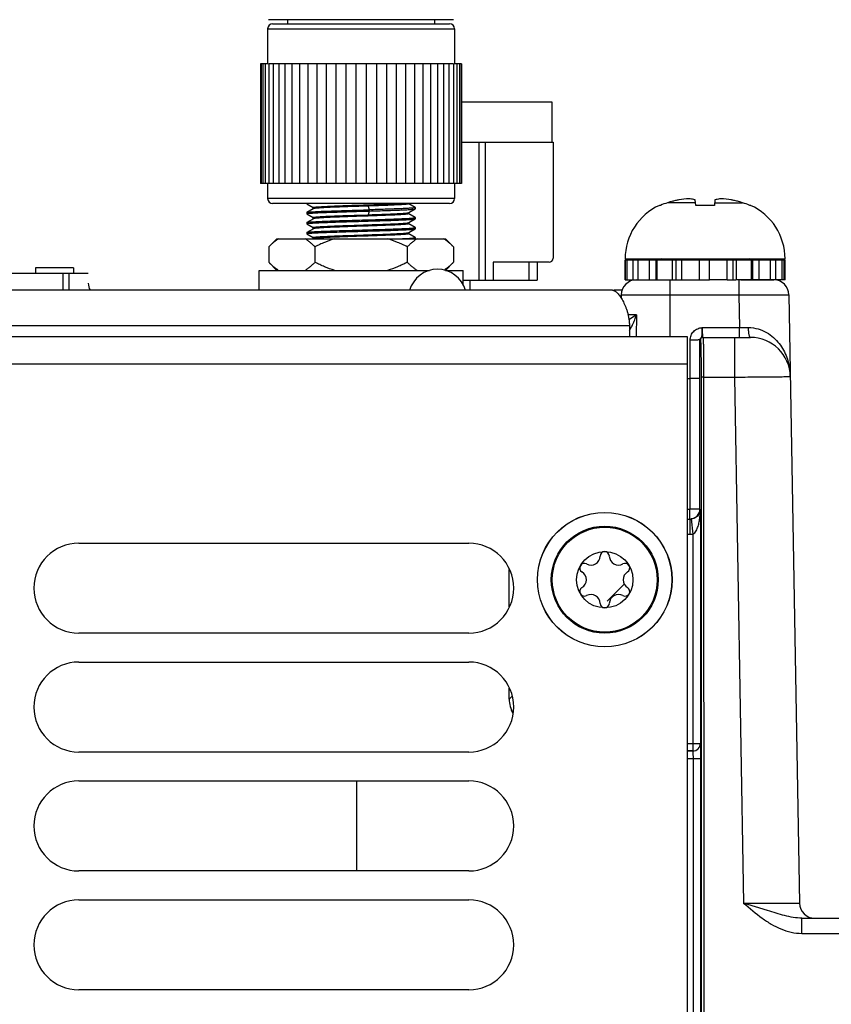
# Model space of a CAD drawing. Header units: inches. Extents: x 0 to 34, y 0 to 22.
# Tile 150 of 157: x 22.3 to 23.9, y 15.1 to 17. Entities that reach past the tile are written whole.
import ezdxf

# ---------------------------------------------------------------- set-up
doc = ezdxf.new("R2010")
doc.units = ezdxf.units.IN
doc.header["$LTSCALE"] = 1.87
doc.header["$MEASUREMENT"] = 0
doc.layers.get('0').update_dxf_attribs({"linetype": 'CONTINUOUS'})
for name, color, linetype in [('02___PRT_ALL_AXES', 7, 'CONTINUOUS'), ('03___PRT_ALL_CURVES', 7, 'CONTINUOUS'), ('BLUE_GOO', 7, 'CONTINUOUS'), ('COSMETIC', 7, 'CONTINUOUS')]:
    doc.layers.add(name, color=color, linetype=linetype)

msp = doc.modelspace()

# ---------------------------------------------------------------- linework, layer by layer
at = {"color": 7, "linetype": 'CONTINUOUS'}
for p, q in [((23.1271, 17.0471), (22.7629, 17.0471)), ((22.7609, 17.0294), (22.7609, 16.9605)), ((22.7609, 17.0294), (23.1291, 17.0294)), ((22.7708, 17.0393), (23.1192, 17.0393)), ((23.1291, 17.0294), (23.1291, 16.9605)), ((23.321, 16.8845), (23.1428, 16.8845)), ((23.321, 16.8058), (23.321, 16.8845)), ((23.1428, 16.8058), (23.323, 16.8058)), ((23.1773, 16.5342), (23.1773, 16.8058)), ((23.1891, 16.8058), (23.1891, 16.5342)), ((23.323, 16.8058), (23.323, 16.5775)), ((22.7609, 16.7243), (22.7609, 16.6948)), ((23.1291, 16.7243), (23.1291, 16.6948)), ((23.1291, 16.6948), (22.7609, 16.6948)), ((23.1192, 16.6849), (22.7708, 16.6849)), ((23.5343, 16.6815), (23.5325, 16.6815)), ((23.6034, 16.6867), (23.5483, 16.6867)), ((23.604, 16.6815), (23.6028, 16.6923)), ((23.6405, 16.6815), (23.604, 16.6815)), ((23.6416, 16.6923), (23.6405, 16.6815)), ((23.641, 16.6867), (23.6962, 16.6867)), ((23.712, 16.6815), (23.7101, 16.6815)), ((22.3037, 16.5583), (22.3037, 16.5483)), ((22.3787, 16.5583), (22.3037, 16.5583)), ((22.3787, 16.5583), (22.3787, 16.5483)), ((23.2048, 16.5696), (23.2048, 16.5342)), ((23.3151, 16.5696), (23.2048, 16.5696)), ((23.2757, 16.5342), (23.2757, 16.5696)), ((23.2915, 16.5696), (23.2915, 16.5342)), ((23.4647, 16.5762), (23.7797, 16.5762)), ((23.4647, 16.5742), (23.6307, 16.5742)), ((23.4657, 16.5349), (23.4657, 16.5742)), ((23.4691, 16.5349), (23.4691, 16.5742)), ((23.4809, 16.5349), (23.4809, 16.5742)), ((23.4907, 16.5349), (23.4907, 16.5742)), ((23.5131, 16.5349), (23.5131, 16.5742)), ((23.5258, 16.5349), (23.5258, 16.5742)), ((23.5281, 16.5349), (23.5281, 16.5742)), ((23.5582, 16.5349), (23.5582, 16.5742)), ((23.5651, 16.5349), (23.5651, 16.5742)), ((23.5767, 16.5349), (23.5767, 16.5742)), ((23.611, 16.5349), (23.611, 16.5742)), ((23.6112, 16.5349), (23.6112, 16.5742)), ((23.6307, 16.5349), (23.6307, 16.5742)), ((23.778, 16.5742), (23.7797, 16.5742)), ((21.8537, 16.5483), (22.4077, 16.5483)), ((22.3577, 16.5483), (22.3577, 16.5144)), ((22.3697, 16.5483), (22.3697, 16.5144)), ((23.146, 16.5342), (23.2915, 16.5342)), ((23.1596, 16.5144), (23.1596, 16.5342)), ((23.4647, 16.5349), (23.6111, 16.5349)), ((23.5528, 16.5349), (23.5528, 16.4225)), ((23.6112, 16.5349), (23.6307, 16.5349)), ((23.6654, 16.5349), (23.6826, 16.5349)), ((23.6889, 16.5349), (23.6889, 16.5054)), ((23.6924, 16.5349), (23.7573, 16.5349)), ((23.7797, 16.5349), (23.778, 16.5349)), ((23.4573, 16.5054), (23.4571, 16.4985)), ((23.4573, 16.5054), (23.6889, 16.5054)), ((23.6889, 16.5054), (23.69, 16.441)), ((23.7873, 16.5054), (23.8082, 15.3074)), ((23.4869, 16.4658), (23.4705, 16.4658)), ((23.4869, 16.4658), (23.4723, 16.4563)), ((23.4869, 16.4658), (23.4865, 16.4225)), ((23.4748, 16.4377), (23.4773, 16.4421)), ((23.5877, 16.4225), (20.7577, 16.4225)), ((23.5877, 12.9695), (23.5877, 16.4225)), ((23.6167, 16.441), (23.69, 16.441)), ((23.69, 16.4216), (23.69, 16.441)), ((23.69, 16.441), (23.7078, 16.4409)), ((23.5929, 16.3406), (23.5929, 16.4163)), ((23.6122, 16.3408), (23.6122, 16.4166)), ((23.6122, 16.4166), (23.6131, 16.4166)), ((23.6172, 16.4216), (23.7114, 16.4216)), ((23.6181, 16.4216), (23.6183, 16.4212)), ((23.6799, 16.4216), (23.6799, 16.3432)), ((23.5877, 16.3685), (20.7577, 16.3685)), ((23.5877, 16.3406), (23.5929, 16.3406)), ((23.6122, 16.3408), (23.5929, 16.3406)), ((23.5929, 16.0836), (23.5929, 16.3406)), ((23.6122, 16.0836), (23.6122, 16.3408)), ((23.6144, 16.3432), (23.6146, 13.5889)), ((23.6194, 16.3432), (23.6144, 16.3432)), ((23.6194, 16.3432), (23.6196, 13.5889)), ((23.6194, 16.3432), (23.6799, 16.3432)), ((23.6799, 16.3432), (23.6979, 15.3078)), ((23.5877, 16.0832), (23.5925, 16.0832)), ((23.5925, 16.0639), (23.5925, 16.0832)), ((23.6122, 16.0836), (23.5929, 16.0836)), ((23.6122, 16.0836), (23.613, 16.0828)), ((23.613, 16.0828), (23.613, 15.6222)), ((23.5877, 16.0639), (23.5925, 16.0639)), ((23.5877, 16.0639), (23.5925, 16.0639)), ((23.5925, 16.0639), (23.5925, 16.0339)), ((23.5925, 16.0639), (23.5925, 16.0639)), ((23.5947, 16.064), (23.598, 16.0342)), ((23.598, 16.0342), (23.598, 15.6072)), ((23.5877, 16.0339), (23.5925, 16.0339)), ((23.5877, 15.6222), (23.613, 15.6222)), ((23.613, 15.6222), (23.613, 15.6222)), ((23.5877, 15.6072), (23.598, 15.6072)), ((23.598, 15.6072), (23.5877, 15.6072)), ((23.5877, 15.5922), (23.6135, 15.5922)), ((23.598, 15.6072), (23.598, 15.6072)), ((23.5985, 15.5922), (23.5985, 13.068)), ((23.6135, 15.5922), (23.6135, 13.038)), ((23.6979, 15.3078), (23.8082, 15.3074)), ((23.7454, 15.2928), (23.6979, 15.3078)), ((23.8128, 15.248), (23.8128, 15.2779)), ((23.8128, 15.2779), (24.0533, 15.2779)), ((23.8128, 15.248), (24.0632, 15.248))]:
    msp.add_line(p, q, dxfattribs=at)
at = {"color": 6, "linetype": 'CONTINUOUS'}
for p, q in [((22.8381, 16.6849), (22.8381, 16.6847)), ((22.8381, 16.6847), (22.8385, 16.6849)), ((22.8383, 16.6845), (22.8381, 16.6846)), ((22.8383, 16.6845), (22.8509, 16.6772)), ((22.8509, 16.6749), (22.8383, 16.6676)), ((22.8509, 16.6748), (22.8509, 16.6773)), ((22.8511, 16.6771), (22.8509, 16.6773)), ((22.8511, 16.675), (22.8509, 16.6748)), ((22.8511, 16.675), (22.8509, 16.6749)), ((22.9589, 16.6802), (22.945, 16.6797)), ((22.9589, 16.6802), (22.9608, 16.6728)), ((23.0389, 16.6848), (23.0391, 16.6847)), ((23.0391, 16.6847), (23.0391, 16.6849)), ((23.0517, 16.6774), (23.0391, 16.6847)), ((23.0391, 16.6673), (23.0517, 16.6747)), ((23.0515, 16.6775), (23.0517, 16.6774)), ((23.0517, 16.6774), (23.0519, 16.6773)), ((23.0517, 16.6747), (23.0519, 16.6748)), ((23.0519, 16.6748), (23.0519, 16.6773)), ((22.8381, 16.6674), (22.8383, 16.6676)), ((22.8381, 16.6674), (22.8381, 16.665)), ((22.8382, 16.6673), (22.8381, 16.6674)), ((22.8383, 16.6648), (22.8381, 16.665)), ((22.8383, 16.6648), (22.8509, 16.6575)), ((22.8511, 16.6553), (22.8383, 16.6479)), ((22.8509, 16.6551), (22.8509, 16.6576)), ((22.8511, 16.6574), (22.8509, 16.6576)), ((22.8511, 16.6553), (22.8509, 16.6551)), ((22.945, 16.6625), (22.9589, 16.663)), ((22.9608, 16.6704), (22.9589, 16.663)), ((22.9608, 16.6728), (22.9608, 16.6704)), ((23.0389, 16.6673), (23.0391, 16.6674)), ((23.0389, 16.6673), (23.0391, 16.6673)), ((23.0389, 16.6652), (23.0391, 16.665)), ((23.0389, 16.6476), (23.0517, 16.655)), ((23.0391, 16.665), (23.0391, 16.6673)), ((23.0517, 16.6578), (23.0391, 16.665)), ((23.0517, 16.6578), (23.0515, 16.6579)), ((23.0519, 16.6576), (23.0517, 16.6578)), ((23.0517, 16.655), (23.0519, 16.6551)), ((23.0519, 16.6551), (23.0519, 16.6576)), ((22.8381, 16.6477), (22.8383, 16.6479)), ((22.8381, 16.6477), (22.8381, 16.6453)), ((22.8383, 16.6451), (22.8381, 16.6453)), ((22.8383, 16.6451), (22.8509, 16.6378)), ((22.8511, 16.6356), (22.8383, 16.6282)), ((22.8509, 16.6354), (22.8509, 16.6379)), ((22.8511, 16.6377), (22.8509, 16.6379)), ((22.8511, 16.6356), (22.8509, 16.6354)), ((23.0389, 16.6476), (23.0391, 16.6478)), ((23.0389, 16.6455), (23.0391, 16.6453)), ((23.0391, 16.6453), (23.0391, 16.6476)), ((23.0517, 16.6381), (23.0391, 16.6454)), ((23.0391, 16.628), (23.0517, 16.6353)), ((23.0517, 16.6381), (23.0514, 16.6382)), ((23.0519, 16.6379), (23.0517, 16.6381)), ((23.0517, 16.6353), (23.0519, 16.6354)), ((23.0519, 16.6354), (23.0519, 16.6379)), ((22.8381, 16.6281), (22.8383, 16.6282)), ((22.8381, 16.6281), (22.8381, 16.6256)), ((22.8382, 16.6279), (22.8381, 16.6281)), ((22.8383, 16.6254), (22.8381, 16.6256)), ((22.8383, 16.6254), (22.8509, 16.6182)), ((22.8509, 16.6159), (22.8509, 16.6182)), ((22.8511, 16.618), (22.8509, 16.6182)), ((22.8511, 16.6159), (22.8509, 16.6158)), ((22.8511, 16.6159), (22.851, 16.6159)), ((23.0389, 16.6279), (23.0391, 16.6281)), ((23.0389, 16.6279), (23.0391, 16.628)), ((23.0389, 16.6258), (23.0391, 16.6256)), ((23.0391, 16.6256), (23.0391, 16.6279)), ((23.0517, 16.6184), (23.0391, 16.6257)), ((23.0517, 16.6184), (23.0514, 16.6185)), ((23.0519, 16.6182), (23.0517, 16.6184)), ((23.0519, 16.6158), (23.0519, 16.6182))]:
    msp.add_line(p, q, dxfattribs=at)
at = {"color": 3, "linetype": 'CONTINUOUS'}
for p, q in [((23.2367, 15.8908), (23.2367, 15.9648)), ((23.2367, 15.7094), (23.2367, 15.7306))]:
    msp.add_line(p, q, dxfattribs=at)
at = {"color": 7, "linetype": 'CONTINUOUS'}
for centre, radius in [((23.4247, 15.9445), 0.1325), ((23.4247, 15.9444), 0.1053), ((23.4247, 15.9444), 0.1033), ((23.4247, 15.9444), 0.0555)]:
    msp.add_circle(centre, radius, dxfattribs=at)
for centre, radius, start, end in [((22.7708, 17.0294), 0.00984, 90, 180), ((23.1192, 17.0294), 0.00984, 0, 90), ((22.7708, 16.6948), 0.00984, 180, 270), ((23.1192, 16.6948), 0.00984, 270, 360), ((23.6007, 16.5043), 0.1904, 92.9669, 99.1137), ((23.6438, 16.5046), 0.1901, 80.882, 87.0374), ((23.5804, 16.5762), 0.1157, 114.4946, 180), ((23.5827, 16.5718), 0.1199, 106.7057, 113.8165), ((23.6222, 16.4404), 0.2571, 101.5959, 106.7092), ((23.6222, 16.4405), 0.257, 103.8932, 104.7919), ((23.6222, 16.4404), 0.2571, 101.595, 103.0903), ((23.6222, 16.4404), 0.2571, 73.2908, 78.4041), ((23.6222, 16.4404), 0.2571, 76.9097, 78.405), ((23.6223, 16.4405), 0.257, 75.2081, 76.1068), ((23.6617, 16.5718), 0.1199, 66.1835, 73.2943), ((23.664, 16.5762), 0.1157, 0, 65.5054), ((23.3151, 16.5775), 0.00787, 270, 360), ((23.5356, 16.5684), 0.00787, 48.4951, 90), ((23.7088, 16.5684), 0.00787, 90, 131.6998), ((23.0954, 16.4986), 0.0571, 16.0522, 163.9478), ((22.4377, 16.5283), 0.03, 180, 207.8563), ((23.4872, 16.5049), 0.03, 90, 179), ((23.7573, 16.5049), 0.03, 1, 90), ((23.4017, 16.4832), 0.0861, 331.4905, 334.7809), ((23.4337, 16.4644), 0.049, 323.6825, 326.9669), ((23.6172, 16.4166), 0.005, 90.005, 180.0037), ((23.6181, 16.4166), 0.005, 90.005, 180.0037), ((23.7114, 16.3429), 0.0787, 1, 90.0008), ((23.6728, 16.3422), 0.1173, 1.0008, 5.3745), ((23.5925, 16.0836), 0.0197, 270.0031, 359.9794), ((23.5925, 16.0836), 0.000394, 269.9856, 359.997), ((23.475, 16.0834), 0.138, 353.3188, 359.7485), ((23.5926, 16.0836), 0.0197, 269.9583, 276.2754), ((23.5925, 16.0836), 0.0497, 269.985, 276.3014), ((23.4247, 15.9906), 0.00906, 1.6303, 178.3697), ((23.3846, 15.9675), 0.00906, 61.6303, 238.3697), ((23.3975, 15.9914), 0.0181, 241.6303, 358.3697), ((23.4518, 15.9914), 0.0181, 181.6303, 298.3697), ((23.4648, 15.9675), 0.00906, 301.6303, 118.3697), ((23.3704, 15.9444), 0.0181, 301.6303, 58.3697), ((23.479, 15.9444), 0.0181, 121.6303, 238.3697), ((23.3846, 15.9212), 0.00906, 121.6303, 298.3697), ((23.4648, 15.9212), 0.00906, 241.6303, 58.3697), ((23.3975, 15.8973), 0.0181, 1.6303, 118.3697), ((23.4518, 15.8973), 0.0181, 61.6303, 178.3697), ((23.4247, 15.8981), 0.00906, 181.6303, 358.3697), ((23.598, 15.6222), 0.015, 270.0283, 359.9437), ((23.598, 15.6222), 0.015, 270.0279, 359.9441), ((23.8382, 15.3079), 0.03, 181, 270.0002)]:
    msp.add_arc(centre, radius, start, end, dxfattribs=at)
at = {"color": 3, "linetype": 'CONTINUOUS'}
msp.add_arc((23.2967, 15.7094), 0.06, 180, 207.8904, dxfattribs=at)
at = {"color": 7, "linetype": 'CONTINUOUS'}
for points, knots in [([(23.6028, 16.6923), (23.6018, 16.6925), (23.5979, 16.6935), (23.5938, 16.6941), (23.5908, 16.6944)], [0, 0, 0, 0, 0.253969, 1, 1, 1, 1]), ([(23.6536, 16.6944), (23.6526, 16.6943), (23.6486, 16.6939), (23.6446, 16.6931), (23.6416, 16.6923)], [0, 0, 0, 0, 0.246609, 1, 1, 1, 1]), ([(23.6889, 16.5054), (23.6953, 16.5054), (23.7078, 16.5055), (23.726, 16.5056), (23.7405, 16.5056), (23.7511, 16.5056), (23.7582, 16.5056), (23.7647, 16.5056), (23.7704, 16.5056), (23.7754, 16.5056), (23.779, 16.5056), (23.7815, 16.5056), (23.783, 16.5055), (23.7843, 16.5055), (23.7853, 16.5055), (23.7861, 16.5055), (23.7867, 16.5055), (23.787, 16.5054), (23.7871, 16.5054), (23.7872, 16.5054), (23.7873, 16.5054), (23.7873, 16.5054)], [0, 0, 0, 0, 0.195076, 0.382654, 0.555527, 0.634344, 0.707052, 0.772951, 0.831406, 0.881855, 0.923812, 0.941477, 0.956875, 0.969967, 0.980724, 0.98912, 0.995135, 0.997245, 0.998756, 0.99967, 1, 1, 1, 1]), ([(23.4796, 16.4465), (23.4811, 16.4496), (23.4837, 16.456), (23.4859, 16.4626), (23.4869, 16.4658)], [0, 0, 0, 0, 0.502745, 1, 1, 1, 1]), ([(23.5929, 16.4163), (23.5929, 16.4194), (23.5941, 16.4257), (23.5994, 16.4338), (23.6061, 16.4383), (23.6121, 16.4403), (23.6152, 16.4407), (23.6167, 16.441)], [0, 0, 0, 0, 0.249696, 0.499409, 0.749113, 0.874522, 1, 1, 1, 1]), ([(23.6122, 16.4166), (23.6122, 16.4173), (23.6125, 16.4187), (23.6137, 16.4205), (23.6154, 16.4216), (23.616, 16.4238), (23.6163, 16.4274), (23.6165, 16.4332), (23.6166, 16.4382), (23.6167, 16.441)], [0, 0, 0, 0, 0.081642, 0.157685, 0.249682, 0.319361, 0.413464, 0.676026, 1, 1, 1, 1]), ([(23.6167, 16.441), (23.6167, 16.4397), (23.6167, 16.4372), (23.6168, 16.4336), (23.6168, 16.4303), (23.6169, 16.4278), (23.6169, 16.426), (23.6169, 16.4249), (23.617, 16.4239), (23.617, 16.4231), (23.617, 16.4225), (23.6171, 16.422), (23.6171, 16.4218), (23.6171, 16.4216), (23.6172, 16.4216)], [0, 0, 0, 0, 0.195848, 0.383658, 0.556395, 0.70756, 0.773243, 0.831482, 0.881731, 0.923523, 0.956469, 0.980272, 0.994748, 1, 1, 1, 1]), ([(23.7078, 16.4409), (23.7142, 16.4409), (23.7266, 16.4391), (23.7433, 16.4319), (23.7572, 16.4217), (23.7718, 16.4059), (23.7842, 16.3831), (23.7887, 16.3631), (23.7896, 16.3532)], [0, 0, 0, 0, 0.145739, 0.283349, 0.413202, 0.537027, 0.772392, 1, 1, 1, 1]), ([(23.7114, 16.4216), (23.7111, 16.4216), (23.7107, 16.4219), (23.7103, 16.4225), (23.7098, 16.4234), (23.7093, 16.425), (23.7088, 16.4274), (23.7084, 16.4303), (23.7079, 16.4348), (23.7078, 16.4384), (23.7078, 16.4409)], [0, 0, 0, 0, 0.03874, 0.066944, 0.102415, 0.195753, 0.317627, 0.4644, 0.631096, 1, 1, 1, 1]), ([(23.6122, 16.4166), (23.6121, 16.4166), (23.612, 16.4166), (23.6117, 16.4165), (23.6112, 16.4165), (23.6105, 16.4165), (23.6097, 16.4165), (23.6083, 16.4164), (23.6062, 16.4164), (23.6034, 16.4163), (23.6001, 16.4163), (23.5966, 16.4163), (23.5941, 16.4163), (23.5929, 16.4163)], [0, 0, 0, 0, 0.006619, 0.022458, 0.047467, 0.08143, 0.124032, 0.174877, 0.299311, 0.450066, 0.621484, 0.807111, 1, 1, 1, 1]), ([(23.6131, 16.4166), (23.6132, 16.4166), (23.6132, 16.4164), (23.6133, 16.4162), (23.6133, 16.4158), (23.6134, 16.4151), (23.6134, 16.4144), (23.6135, 16.413), (23.6136, 16.4108), (23.6137, 16.4077), (23.6138, 16.4041), (23.6139, 16.3998), (23.614, 16.395), (23.6141, 16.3896), (23.6142, 16.3817), (23.6143, 16.371), (23.6144, 16.3573), (23.6144, 16.348), (23.6144, 16.3432)], [0, 0, 0, 0, 0.001477, 0.00518, 0.011236, 0.019653, 0.030419, 0.04351, 0.076548, 0.11846, 0.168848, 0.227233, 0.293057, 0.365691, 0.444441, 0.61722, 0.804796, 1, 1, 1, 1]), ([(23.6183, 16.4212), (23.6183, 16.4208), (23.6184, 16.4199), (23.6186, 16.4172), (23.6187, 16.4123), (23.6189, 16.4047), (23.6191, 16.3951), (23.6192, 16.3838), (23.6194, 16.3663), (23.6194, 16.3526), (23.6194, 16.3432)], [0, 0, 0, 0, 0.013829, 0.035894, 0.103989, 0.202066, 0.326872, 0.474253, 0.639303, 1, 1, 1, 1]), ([(23.6799, 16.3432), (23.687, 16.3433), (23.7011, 16.3435), (23.7184, 16.3437), (23.7317, 16.3438), (23.7409, 16.3439), (23.7496, 16.344), (23.7576, 16.3441), (23.7648, 16.3441), (23.7712, 16.3442), (23.7768, 16.3442), (23.7808, 16.3443), (23.7836, 16.3443), (23.7853, 16.3443), (23.7867, 16.3443), (23.7879, 16.3443), (23.7887, 16.3443), (23.7892, 16.3443), (23.7895, 16.3443), (23.7898, 16.3443), (23.7899, 16.3443), (23.79, 16.3442), (23.7901, 16.3443), (23.7901, 16.3442)], [0, 0, 0, 0, 0.195086, 0.382673, 0.471384, 0.555555, 0.634376, 0.707087, 0.77299, 0.831448, 0.881899, 0.923857, 0.941521, 0.956918, 0.97001, 0.980765, 0.989157, 0.992462, 0.995168, 0.997275, 0.998782, 0.999689, 1, 1, 1, 1]), ([(23.6117, 16.0768), (23.6107, 16.0742), (23.608, 16.0701), (23.6019, 16.0657), (23.5974, 16.0643), (23.5947, 16.064)], [0, 0, 0, 0, 0.381664, 0.635144, 1, 1, 1, 1]), ([(23.613, 16.0828), (23.613, 16.0823), (23.6128, 16.0802), (23.6123, 16.0782), (23.6117, 16.0768)], [0, 0, 0, 0, 0.245129, 1, 1, 1, 1]), ([(23.598, 16.0342), (23.5995, 16.0347), (23.6021, 16.0367), (23.6047, 16.0406), (23.6068, 16.0449), (23.6089, 16.0507), (23.6108, 16.0582), (23.6117, 16.0643), (23.6121, 16.0673)], [0, 0, 0, 0, 0.127592, 0.254071, 0.379467, 0.50421, 0.752488, 1, 1, 1, 1]), ([(23.613, 15.6222), (23.613, 15.6221), (23.6131, 15.6218), (23.6131, 15.6213), (23.6132, 15.6205), (23.6132, 15.6195), (23.6133, 15.6182), (23.6133, 15.616), (23.6134, 15.6128), (23.6134, 15.6083), (23.6135, 15.6033), (23.6135, 15.5978), (23.6135, 15.5941), (23.6135, 15.5922)], [0, 0, 0, 0, 0.008119, 0.025276, 0.051373, 0.086188, 0.129407, 0.180635, 0.305169, 0.455228, 0.625302, 0.809142, 1, 1, 1, 1]), ([(23.598, 15.6072), (23.598, 15.6071), (23.5981, 15.607), (23.5981, 15.6068), (23.5982, 15.6064), (23.5982, 15.6056), (23.5983, 15.6043), (23.5984, 15.6025), (23.5984, 15.6002), (23.5985, 15.5977), (23.5985, 15.595), (23.5985, 15.5931), (23.5985, 15.5922)], [0, 0, 0, 0, 0.008606, 0.025971, 0.052174, 0.087038, 0.181474, 0.305906, 0.455811, 0.625701, 0.809344, 1, 1, 1, 1]), ([(23.7346, 15.2779), (23.7404, 15.2738), (23.7522, 15.2659), (23.7712, 15.2563), (23.7915, 15.2497), (23.8057, 15.248), (23.8128, 15.248)], [0, 0, 0, 0, 0.25015, 0.500227, 0.750193, 1, 1, 1, 1]), ([(23.8128, 15.2779), (23.8071, 15.2779), (23.7956, 15.2791), (23.7788, 15.2829), (23.7621, 15.2877), (23.751, 15.2911), (23.7454, 15.2928)], [0, 0, 0, 0, 0.247776, 0.495526, 0.74571, 1, 1, 1, 1])]:
    msp.add_open_spline(points, degree=3, knots=knots, dxfattribs=at)
at = {"color": 6, "linetype": 'CONTINUOUS'}
for points, knots in [([(22.8381, 16.6846), (22.8381, 16.6846), (22.8381, 16.6846), (22.8381, 16.6847), (22.8381, 16.6847)], [0, 0, 0, 0, 0.507226, 1, 1, 1, 1]), ([(22.8509, 16.6773), (22.8509, 16.6773), (22.8511, 16.6775), (22.8517, 16.6777), (22.853, 16.678), (22.8552, 16.6782), (22.8583, 16.6785), (22.8623, 16.6788), (22.867, 16.6791), (22.8725, 16.6794), (22.8812, 16.6799), (22.8934, 16.6804), (22.9095, 16.681), (22.9269, 16.6816), (22.9389, 16.682), (22.945, 16.6822)], [0, 0, 0, 0, 0.002023, 0.005971, 0.0207, 0.0447, 0.077825, 0.119799, 0.170207, 0.228596, 0.294394, 0.445656, 0.618151, 0.805384, 1, 1, 1, 1]), ([(22.945, 16.6797), (22.9391, 16.6795), (22.9275, 16.6792), (22.9107, 16.6786), (22.895, 16.678), (22.8812, 16.6774), (22.871, 16.6769), (22.8641, 16.6765), (22.86, 16.6762), (22.8566, 16.6759), (22.854, 16.6756), (22.8523, 16.6754), (22.8514, 16.6752), (22.8511, 16.675)], [0, 0, 0, 0, 0.187987, 0.369382, 0.537534, 0.686593, 0.811208, 0.862929, 0.906972, 0.942951, 0.970546, 0.989579, 1, 1, 1, 1]), ([(22.945, 16.6822), (22.9582, 16.6826), (22.9822, 16.6834), (23.0062, 16.6844), (23.017, 16.6849)], [0, 0, 0, 0, 0.551425, 1, 1, 1, 1]), ([(23.0391, 16.6847), (23.0391, 16.6846), (23.039, 16.6845), (23.0385, 16.6843), (23.0374, 16.684), (23.0355, 16.6838), (23.033, 16.6835), (23.0297, 16.6832), (23.0258, 16.683), (23.0213, 16.6827), (23.014, 16.6823), (23.0037, 16.6818), (22.99, 16.6813), (22.9748, 16.6807), (22.9643, 16.6804), (22.9589, 16.6802)], [0, 0, 0, 0, 0.002083, 0.005954, 0.020193, 0.043378, 0.07539, 0.116017, 0.164975, 0.221858, 0.286243, 0.43542, 0.607779, 0.798072, 1, 1, 1, 1]), ([(23.0503, 16.6767), (23.049, 16.6765), (23.0454, 16.6762), (23.0389, 16.6757), (23.03, 16.6752), (23.0191, 16.6747), (23.0064, 16.6743), (22.9868, 16.6736), (22.9714, 16.6731), (22.9608, 16.6728)], [0, 0, 0, 0, 0.046199, 0.119818, 0.219191, 0.342014, 0.485176, 0.645177, 1, 1, 1, 1]), ([(22.9608, 16.6704), (22.9667, 16.6705), (22.9783, 16.6709), (22.9949, 16.6714), (23.0101, 16.6719), (23.0234, 16.6725), (23.0331, 16.6729), (23.0396, 16.6733), (23.0435, 16.6736), (23.0466, 16.6738), (23.049, 16.6741), (23.0506, 16.6743), (23.0515, 16.6745), (23.0517, 16.6747)], [0, 0, 0, 0, 0.195469, 0.380296, 0.54876, 0.696143, 0.818007, 0.868224, 0.91081, 0.945462, 0.971971, 0.990155, 1, 1, 1, 1]), ([(23.0519, 16.6773), (23.0519, 16.6772), (23.0517, 16.6771), (23.0512, 16.6769), (23.0507, 16.6768), (23.0503, 16.6767)], [0, 0, 0, 0, 0.098259, 0.288991, 1, 1, 1, 1]), ([(22.8381, 16.665), (22.8381, 16.6651), (22.8384, 16.6652), (22.8388, 16.6653), (22.8396, 16.6655), (22.8402, 16.6656), (22.8406, 16.6657)], [0, 0, 0, 0, 0.088007, 0.277544, 0.580843, 1, 1, 1, 1]), ([(22.8383, 16.6676), (22.8384, 16.6677), (22.8388, 16.6678), (22.8399, 16.668), (22.8421, 16.6683), (22.8455, 16.6686), (22.85, 16.6689), (22.8555, 16.6693), (22.862, 16.6696), (22.8694, 16.6699), (22.8808, 16.6703), (22.8966, 16.6709), (22.917, 16.6715), (22.9387, 16.6722), (22.9534, 16.6726), (22.9608, 16.6728)], [0, 0, 0, 0, 0.003734, 0.009721, 0.028598, 0.056589, 0.093383, 0.138605, 0.191738, 0.252223, 0.319415, 0.471007, 0.639898, 0.818848, 1, 1, 1, 1]), ([(22.8383, 16.6479), (22.8384, 16.648), (22.8387, 16.6481), (22.8397, 16.6483), (22.8416, 16.6486), (22.8446, 16.6489), (22.8485, 16.6491), (22.8533, 16.6494), (22.8589, 16.6497), (22.8654, 16.65), (22.8754, 16.6505), (22.8894, 16.651), (22.9077, 16.6516), (22.9274, 16.6522), (22.9477, 16.6527), (22.9679, 16.6533), (22.9873, 16.6539), (23.0025, 16.6544), (23.0138, 16.6549), (23.0213, 16.6552), (23.0281, 16.6555), (23.0342, 16.6558), (23.0394, 16.6561), (23.0437, 16.6563), (23.0471, 16.6566), (23.0494, 16.6569), (23.0507, 16.6571), (23.0513, 16.6573), (23.0517, 16.6574), (23.0519, 16.6575), (23.0519, 16.6576)], [0, 0, 0, 0, 0.001932, 0.004971, 0.014437, 0.028394, 0.04671, 0.069232, 0.095757, 0.126042, 0.159827, 0.236536, 0.322993, 0.416028, 0.512169, 0.607844, 0.699494, 0.783684, 0.822003, 0.857324, 0.889322, 0.917682, 0.94215, 0.962491, 0.978516, 0.990113, 0.994224, 0.997206, 0.999085, 1, 1, 1, 1]), ([(22.8406, 16.6657), (22.8426, 16.6659), (22.8479, 16.6663), (22.8573, 16.6669), (22.8699, 16.6675), (22.8851, 16.668), (22.9024, 16.6686), (22.9279, 16.6694), (22.9475, 16.67), (22.9608, 16.6704)], [0, 0, 0, 0, 0.051096, 0.130872, 0.236509, 0.364354, 0.509992, 0.668193, 1, 1, 1, 1]), ([(22.8409, 16.646), (22.8428, 16.6463), (22.8478, 16.6467), (22.8568, 16.6472), (22.8686, 16.6477), (22.8829, 16.6483), (22.8991, 16.6488), (22.9168, 16.6494), (22.9354, 16.6499), (22.9543, 16.6505), (22.9729, 16.651), (22.9906, 16.6516), (23.0069, 16.6521), (23.0212, 16.6527), (23.0316, 16.6532), (23.0387, 16.6535), (23.0428, 16.6538), (23.0462, 16.6541), (23.0488, 16.6544), (23.0506, 16.6546), (23.0515, 16.6548), (23.0517, 16.655)], [0, 0, 0, 0, 0.028249, 0.071303, 0.127841, 0.196098, 0.273834, 0.358586, 0.44767, 0.538223, 0.627361, 0.712225, 0.790091, 0.858506, 0.915288, 0.938727, 0.958605, 0.974755, 0.987077, 0.995496, 1, 1, 1, 1]), ([(22.8509, 16.6576), (22.8509, 16.6577), (22.8511, 16.6578), (22.8517, 16.658), (22.853, 16.6583), (22.8552, 16.6586), (22.8583, 16.6589), (22.8623, 16.6592), (22.867, 16.6595), (22.8725, 16.6598), (22.8812, 16.6602), (22.8934, 16.6607), (22.9095, 16.6613), (22.9269, 16.6619), (22.9389, 16.6623), (22.945, 16.6625)], [0, 0, 0, 0, 0.002023, 0.005971, 0.0207, 0.0447, 0.077825, 0.119799, 0.170207, 0.228596, 0.294394, 0.445656, 0.618151, 0.805384, 1, 1, 1, 1]), ([(22.945, 16.6601), (22.9391, 16.6599), (22.9275, 16.6595), (22.9107, 16.6589), (22.895, 16.6583), (22.8812, 16.6577), (22.871, 16.6572), (22.8641, 16.6568), (22.8599, 16.6565), (22.8566, 16.6562), (22.854, 16.656), (22.8523, 16.6557), (22.8513, 16.6555), (22.8511, 16.6553)], [0, 0, 0, 0, 0.188094, 0.369585, 0.537808, 0.686904, 0.811513, 0.863214, 0.907224, 0.943157, 0.970694, 0.989658, 1, 1, 1, 1]), ([(23.0391, 16.665), (23.0391, 16.6649), (23.0389, 16.6648), (23.0383, 16.6646), (23.037, 16.6643), (23.0348, 16.664), (23.0317, 16.6637), (23.0277, 16.6634), (23.023, 16.6631), (23.0175, 16.6628), (23.0089, 16.6624), (22.9966, 16.6619), (22.9805, 16.6613), (22.9631, 16.6607), (22.9511, 16.6603), (22.945, 16.6601)], [0, 0, 0, 0, 0.002023, 0.005971, 0.0207, 0.0447, 0.077824, 0.119799, 0.170207, 0.228596, 0.294394, 0.445655, 0.618151, 0.805384, 1, 1, 1, 1]), ([(22.9589, 16.663), (22.9641, 16.6632), (22.9742, 16.6635), (22.9888, 16.664), (23.0022, 16.6645), (23.0138, 16.6651), (23.0223, 16.6655), (23.0281, 16.6659), (23.0315, 16.6662), (23.0343, 16.6664), (23.0364, 16.6667), (23.0379, 16.6669), (23.0387, 16.6671), (23.0389, 16.6673)], [0, 0, 0, 0, 0.194544, 0.378601, 0.546501, 0.693545, 0.815463, 0.86587, 0.90874, 0.943763, 0.970731, 0.989474, 1, 1, 1, 1]), ([(22.8381, 16.6477), (22.8381, 16.6477), (22.8381, 16.6477), (22.8381, 16.6477), (22.8381, 16.6477)], [0, 0, 0, 0, 0.503701, 1, 1, 1, 1]), ([(22.8381, 16.6453), (22.8381, 16.6454), (22.8384, 16.6455), (22.8389, 16.6457), (22.8398, 16.6459), (22.8405, 16.6459), (22.8409, 16.646)], [0, 0, 0, 0, 0.085654, 0.275004, 0.579301, 1, 1, 1, 1]), ([(22.8383, 16.6282), (22.8384, 16.6283), (22.8387, 16.6284), (22.8397, 16.6286), (22.8416, 16.6289), (22.8446, 16.6292), (22.8485, 16.6295), (22.8533, 16.6298), (22.8589, 16.6301), (22.8654, 16.6304), (22.8754, 16.6308), (22.8895, 16.6313), (22.9077, 16.6319), (22.9274, 16.6325), (22.9477, 16.6331), (22.9679, 16.6337), (22.9873, 16.6343), (23.0025, 16.6348), (23.0138, 16.6352), (23.0213, 16.6355), (23.0281, 16.6358), (23.0341, 16.6361), (23.0394, 16.6364), (23.0437, 16.6367), (23.0471, 16.637), (23.0494, 16.6372), (23.0507, 16.6374), (23.0513, 16.6376), (23.0517, 16.6377), (23.0519, 16.6378), (23.0519, 16.6379)], [0, 0, 0, 0, 0.001945, 0.004994, 0.014478, 0.028449, 0.046786, 0.069348, 0.095916, 0.126229, 0.16001, 0.236692, 0.323154, 0.416156, 0.512248, 0.607867, 0.699461, 0.783639, 0.821954, 0.857269, 0.889253, 0.917594, 0.94205, 0.962403, 0.978465, 0.9901, 0.994222, 0.997208, 0.999087, 1, 1, 1, 1]), ([(22.8403, 16.6262), (22.8422, 16.6265), (22.847, 16.6269), (22.8557, 16.6275), (22.8673, 16.628), (22.8814, 16.6285), (22.8976, 16.6291), (22.9153, 16.6296), (22.934, 16.6302), (22.953, 16.6308), (22.9718, 16.6313), (22.9897, 16.6319), (23.0062, 16.6324), (23.0207, 16.633), (23.0313, 16.6335), (23.0384, 16.6339), (23.0427, 16.6341), (23.0461, 16.6344), (23.0488, 16.6347), (23.0505, 16.6349), (23.0515, 16.6351), (23.0517, 16.6353)], [0, 0, 0, 0, 0.026432, 0.068048, 0.123507, 0.190986, 0.268336, 0.35304, 0.442337, 0.533345, 0.623105, 0.708713, 0.7874, 0.856607, 0.914072, 0.937802, 0.957949, 0.974347, 0.986876, 0.995435, 1, 1, 1, 1]), ([(22.8509, 16.6379), (22.8509, 16.638), (22.8511, 16.6381), (22.8517, 16.6383), (22.853, 16.6386), (22.8552, 16.6389), (22.8583, 16.6392), (22.8623, 16.6395), (22.867, 16.6398), (22.8725, 16.6401), (22.8812, 16.6405), (22.8934, 16.641), (22.9095, 16.6416), (22.9269, 16.6422), (22.9389, 16.6426), (22.945, 16.6428)], [0, 0, 0, 0, 0.002023, 0.005971, 0.0207, 0.0447, 0.077825, 0.119799, 0.170207, 0.228596, 0.294394, 0.445655, 0.618151, 0.805384, 1, 1, 1, 1]), ([(22.945, 16.6404), (22.9391, 16.6402), (22.9275, 16.6398), (22.9107, 16.6392), (22.895, 16.6386), (22.8812, 16.638), (22.871, 16.6375), (22.8641, 16.6371), (22.86, 16.6368), (22.8566, 16.6366), (22.854, 16.6363), (22.8523, 16.636), (22.8513, 16.6358), (22.8511, 16.6356)], [0, 0, 0, 0, 0.188005, 0.369417, 0.537581, 0.686646, 0.811261, 0.862978, 0.907015, 0.942986, 0.970572, 0.989593, 1, 1, 1, 1]), ([(22.945, 16.6428), (22.9509, 16.643), (22.9625, 16.6434), (22.9794, 16.644), (22.995, 16.6446), (23.0088, 16.6451), (23.019, 16.6456), (23.0259, 16.6461), (23.0301, 16.6464), (23.0334, 16.6466), (23.036, 16.6469), (23.0377, 16.6472), (23.0387, 16.6474), (23.0389, 16.6476)], [0, 0, 0, 0, 0.188101, 0.369597, 0.537825, 0.686922, 0.811532, 0.863231, 0.907239, 0.943169, 0.970703, 0.989662, 1, 1, 1, 1]), ([(23.0391, 16.6453), (23.0391, 16.6452), (23.0389, 16.6451), (23.0383, 16.6449), (23.037, 16.6446), (23.0348, 16.6443), (23.0317, 16.644), (23.0277, 16.6437), (23.023, 16.6434), (23.0175, 16.6431), (23.0089, 16.6427), (22.9966, 16.6422), (22.9805, 16.6416), (22.9631, 16.641), (22.9511, 16.6406), (22.945, 16.6404)], [0, 0, 0, 0, 0.002023, 0.005971, 0.0207, 0.0447, 0.077825, 0.119799, 0.170207, 0.228596, 0.294394, 0.445656, 0.618151, 0.805384, 1, 1, 1, 1]), ([(22.8381, 16.6256), (22.8381, 16.6257), (22.8383, 16.6258), (22.8388, 16.6259), (22.8395, 16.6261), (22.84, 16.6262), (22.8403, 16.6262)], [0, 0, 0, 0, 0.091174, 0.281482, 0.583675, 1, 1, 1, 1]), ([(22.8509, 16.6182), (22.8509, 16.6183), (22.8511, 16.6184), (22.8517, 16.6186), (22.853, 16.6189), (22.8552, 16.6192), (22.8583, 16.6195), (22.8623, 16.6198), (22.867, 16.6201), (22.8725, 16.6204), (22.8812, 16.6208), (22.8934, 16.6213), (22.9095, 16.6219), (22.9269, 16.6225), (22.9389, 16.6229), (22.945, 16.6231)], [0, 0, 0, 0, 0.002023, 0.005971, 0.0207, 0.0447, 0.077825, 0.119799, 0.170207, 0.228596, 0.294394, 0.445655, 0.618151, 0.805384, 1, 1, 1, 1]), ([(22.945, 16.6207), (22.9391, 16.6205), (22.9275, 16.6201), (22.9107, 16.6195), (22.895, 16.6189), (22.8812, 16.6184), (22.871, 16.6179), (22.8641, 16.6174), (22.86, 16.6172), (22.8566, 16.6169), (22.854, 16.6166), (22.8523, 16.6163), (22.8513, 16.6161), (22.8511, 16.6159)], [0, 0, 0, 0, 0.188027, 0.369459, 0.537638, 0.68671, 0.811324, 0.863036, 0.907067, 0.943029, 0.970602, 0.989609, 1, 1, 1, 1]), ([(22.945, 16.6231), (22.9509, 16.6233), (22.9625, 16.6237), (22.9793, 16.6243), (22.995, 16.6249), (23.0088, 16.6255), (23.019, 16.626), (23.0259, 16.6264), (23.03, 16.6267), (23.0334, 16.627), (23.036, 16.6272), (23.0377, 16.6275), (23.0387, 16.6277), (23.0389, 16.6279)], [0, 0, 0, 0, 0.187995, 0.369399, 0.537556, 0.686618, 0.811233, 0.862952, 0.906992, 0.942968, 0.970558, 0.989585, 1, 1, 1, 1]), ([(23.0391, 16.6256), (23.0391, 16.6255), (23.0389, 16.6254), (23.0383, 16.6252), (23.037, 16.6249), (23.0348, 16.6246), (23.0317, 16.6243), (23.0277, 16.624), (23.023, 16.6237), (23.0175, 16.6234), (23.0089, 16.623), (22.9966, 16.6225), (22.9805, 16.6219), (22.9631, 16.6213), (22.9511, 16.6209), (22.945, 16.6207)], [0, 0, 0, 0, 0.002023, 0.005971, 0.0207, 0.0447, 0.077824, 0.119799, 0.170207, 0.228596, 0.294394, 0.445655, 0.618151, 0.805384, 1, 1, 1, 1]), ([(23.0231, 16.6159), (23.0252, 16.616), (23.0293, 16.6161), (23.0351, 16.6164), (23.04, 16.6167), (23.0441, 16.617), (23.0474, 16.6173), (23.0495, 16.6175), (23.0507, 16.6178), (23.0513, 16.6179), (23.0517, 16.618), (23.0519, 16.6182), (23.0519, 16.6182)], [0, 0, 0, 0, 0.22441, 0.423181, 0.594608, 0.737067, 0.849285, 0.930503, 0.959303, 0.980221, 0.993453, 1, 1, 1, 1])]:
    msp.add_open_spline(points, degree=3, knots=knots, dxfattribs=at)
at = {"color": 7, "linetype": 'CONTINUOUS'}
msp.add_open_spline([(23.6979, 15.3078), (23.7099, 15.2975), (23.7218, 15.2871), (23.7346, 15.2779)], degree=3, dxfattribs=at)
at = {"layer": '02___PRT_ALL_AXES', "color": 7, "linetype": 'CONTINUOUS'}
for p, q in [((22.8003, 17.0471), (22.8003, 17.0393)), ((23.0897, 17.0471), (23.0897, 17.0393)), ((22.7472, 16.9605), (22.7472, 16.7243)), ((22.7473, 16.9605), (22.7472, 16.9605)), ((22.7482, 16.9605), (22.7482, 16.7243)), ((22.7561, 16.9605), (22.7482, 16.9605)), ((22.7512, 16.9605), (22.7512, 16.7243)), ((22.7563, 16.9605), (22.7563, 16.7243)), ((22.7621, 16.9605), (22.7563, 16.9605)), ((22.7633, 16.9605), (22.7633, 16.7243)), ((23.1268, 16.9605), (22.7633, 16.9605)), ((22.7721, 16.9605), (22.7721, 16.7243)), ((22.7827, 16.9605), (22.7827, 16.7243)), ((22.7949, 16.9605), (22.7949, 16.7243)), ((22.8087, 16.9605), (22.8087, 16.7243)), ((22.8238, 16.9605), (22.8238, 16.7243)), ((22.8402, 16.9605), (22.8402, 16.7243)), ((22.8576, 16.9605), (22.8576, 16.7243)), ((22.876, 16.9605), (22.876, 16.7243)), ((22.8952, 16.9605), (22.8952, 16.7243)), ((22.9149, 16.9605), (22.9149, 16.7243)), ((22.9349, 16.9605), (22.9349, 16.7243)), ((22.9551, 16.9605), (22.9551, 16.7243)), ((22.9751, 16.9605), (22.9751, 16.7243)), ((22.9948, 16.9605), (22.9948, 16.7243)), ((23.014, 16.9605), (23.014, 16.7243)), ((23.0324, 16.9605), (23.0324, 16.7243)), ((23.0498, 16.9605), (23.0498, 16.7243)), ((23.0662, 16.9605), (23.0662, 16.7243)), ((23.0813, 16.9605), (23.0813, 16.7243)), ((23.0951, 16.9605), (23.0951, 16.7243)), ((23.1073, 16.9605), (23.1073, 16.7243)), ((23.1179, 16.9605), (23.1179, 16.7243)), ((23.1268, 16.9605), (23.1268, 16.7243)), ((23.1428, 16.9605), (23.1279, 16.9605)), ((23.1337, 16.9605), (23.1337, 16.7243)), ((23.1388, 16.9605), (23.1388, 16.7243)), ((23.1418, 16.9605), (23.1418, 16.7243)), ((23.1428, 16.9605), (23.1428, 16.7243)), ((23.1428, 16.7243), (22.7472, 16.7243)), ((22.7791, 16.6159), (22.7631, 16.5999)), ((22.7791, 16.6159), (23.1109, 16.6159)), ((23.1109, 16.6159), (23.1269, 16.5999)), ((22.7631, 16.5999), (22.7631, 16.5694)), ((22.8541, 16.5999), (22.8541, 16.5694)), ((23.0359, 16.5999), (23.0359, 16.5694)), ((23.1269, 16.5999), (23.1269, 16.5694)), ((22.7631, 16.5694), (22.7791, 16.5534)), ((23.1269, 16.5694), (23.1109, 16.5534)), ((23.4647, 16.5349), (23.4647, 16.5742)), ((23.6307, 16.5742), (23.778, 16.5742)), ((23.6654, 16.5349), (23.6654, 16.5742)), ((23.6774, 16.5349), (23.6774, 16.5742)), ((23.684, 16.5349), (23.684, 16.5742)), ((23.7135, 16.5349), (23.7135, 16.5742)), ((23.7164, 16.5349), (23.7164, 16.5742)), ((23.7288, 16.5349), (23.7288, 16.5742)), ((23.7511, 16.5349), (23.7511, 16.5742)), ((23.7614, 16.5349), (23.7614, 16.5742)), ((23.7739, 16.5349), (23.7739, 16.5742)), ((23.778, 16.5349), (23.778, 16.5742)), ((23.7797, 16.5349), (23.7797, 16.5742)), ((22.744, 16.5144), (22.744, 16.5534)), ((22.744, 16.5534), (23.0799, 16.5534)), ((23.1109, 16.5534), (23.146, 16.5534)), ((23.146, 16.5247), (23.146, 16.5534)), ((23.6654, 16.5349), (23.6307, 16.5349)), ((23.778, 16.5349), (23.6826, 16.5349)), ((22.3892, 16.0164), (23.1569, 16.0164)), ((23.1569, 15.8392), (22.3892, 15.8392)), ((22.3892, 15.7822), (23.1569, 15.7822)), ((23.1569, 15.6051), (22.3892, 15.6051)), ((22.3892, 15.5481), (23.1569, 15.5481)), ((23.1569, 15.3709), (22.3892, 15.3709)), ((22.3892, 15.314), (23.1569, 15.314)), ((23.1569, 15.1368), (22.3892, 15.1368))]:
    msp.add_line(p, q, dxfattribs=at)
at = {"layer": '02___PRT_ALL_AXES', "color": 3, "linetype": 'CONTINUOUS'}
for p, q in [((23.4397, 16.5144), (20.5391, 16.5144)), ((23.4588, 16.5144), (23.4425, 16.5144)), ((23.4732, 16.4444), (20.5391, 16.4444)), ((23.4732, 16.4444), (23.4732, 16.4225))]:
    msp.add_line(p, q, dxfattribs=at)
at = {"layer": '02___PRT_ALL_AXES', "color": 7, "linetype": 'CONTINUOUS'}
for centre, start, end in [((22.3892, 15.9278), 90, 270), ((23.1569, 15.9278), 270, 90), ((22.3892, 15.6937), 90, 270), ((23.1569, 15.6937), 270, 90), ((22.3892, 15.4595), 90, 270), ((23.1569, 15.4595), 270, 90), ((22.3892, 15.2254), 90, 270), ((23.1569, 15.2254), 270, 90)]:
    msp.add_arc(centre, 0.0886, start, end, dxfattribs=at)
for points, knots in [([(22.7826, 16.6159), (22.7809, 16.6148), (22.7775, 16.6125), (22.7726, 16.6086), (22.7678, 16.6044), (22.7647, 16.6014), (22.7631, 16.5999)], [0, 0, 0, 0, 0.238846, 0.485429, 0.739334, 1, 1, 1, 1]), ([(22.8541, 16.5999), (22.8525, 16.6014), (22.8494, 16.6044), (22.8446, 16.6086), (22.8397, 16.6125), (22.8363, 16.6148), (22.8346, 16.6159)], [0, 0, 0, 0, 0.260666, 0.514571, 0.761155, 1, 1, 1, 1]), ([(22.893, 16.6159), (22.8863, 16.6138), (22.8764, 16.6101), (22.8635, 16.6045), (22.8572, 16.6014), (22.8541, 16.5999)], [0, 0, 0, 0, 0.499938, 0.749971, 1, 1, 1, 1]), ([(23.0359, 16.5999), (23.0328, 16.6014), (23.0265, 16.6045), (23.0136, 16.6101), (23.0037, 16.6138), (22.997, 16.6159)], [0, 0, 0, 0, 0.250029, 0.500062, 1, 1, 1, 1]), ([(23.0554, 16.6159), (23.0537, 16.6148), (23.0503, 16.6125), (23.0454, 16.6086), (23.0406, 16.6044), (23.0375, 16.6014), (23.0359, 16.5999)], [0, 0, 0, 0, 0.238846, 0.485429, 0.739334, 1, 1, 1, 1]), ([(23.1269, 16.5999), (23.1253, 16.6014), (23.1222, 16.6044), (23.1174, 16.6086), (23.1125, 16.6125), (23.1091, 16.6148), (23.1074, 16.6159)], [0, 0, 0, 0, 0.260666, 0.514571, 0.761155, 1, 1, 1, 1]), ([(22.7826, 16.5534), (22.7809, 16.5544), (22.7775, 16.5567), (22.7726, 16.5606), (22.7678, 16.5648), (22.7647, 16.5678), (22.7631, 16.5694)], [0, 0, 0, 0, 0.238846, 0.485429, 0.739334, 1, 1, 1, 1]), ([(22.8541, 16.5694), (22.8525, 16.5678), (22.8494, 16.5648), (22.8446, 16.5606), (22.8397, 16.5567), (22.8363, 16.5544), (22.8346, 16.5534)], [0, 0, 0, 0, 0.260666, 0.514571, 0.761155, 1, 1, 1, 1]), ([(22.893, 16.5534), (22.8863, 16.5555), (22.8764, 16.5591), (22.8635, 16.5648), (22.8572, 16.5678), (22.8541, 16.5694)], [0, 0, 0, 0, 0.499938, 0.749971, 1, 1, 1, 1]), ([(23.0359, 16.5694), (23.0328, 16.5678), (23.0265, 16.5648), (23.0136, 16.5591), (23.0037, 16.5555), (22.997, 16.5534)], [0, 0, 0, 0, 0.250029, 0.500062, 1, 1, 1, 1]), ([(23.0554, 16.5534), (23.0537, 16.5544), (23.0503, 16.5567), (23.0454, 16.5606), (23.0406, 16.5648), (23.0375, 16.5678), (23.0359, 16.5694)], [0, 0, 0, 0, 0.238846, 0.485429, 0.739334, 1, 1, 1, 1]), ([(23.1269, 16.5694), (23.1254, 16.5679), (23.1224, 16.565), (23.1178, 16.561), (23.1132, 16.5573), (23.11, 16.555), (23.1084, 16.554)], [0, 0, 0, 0, 0.260063, 0.51374, 0.760514, 1, 1, 1, 1])]:
    msp.add_open_spline(points, degree=3, knots=knots, dxfattribs=at)
at = {"layer": '02___PRT_ALL_AXES', "color": 3, "linetype": 'CONTINUOUS'}
msp.add_open_spline([(23.4397, 16.5144), (23.4405, 16.5144), (23.4421, 16.5141), (23.4445, 16.5129), (23.447, 16.511), (23.4497, 16.5086), (23.4523, 16.5055), (23.455, 16.502), (23.4576, 16.498), (23.4611, 16.4921), (23.4643, 16.4855), (23.4671, 16.4783), (23.4691, 16.4723), (23.4708, 16.4658), (23.4721, 16.4589), (23.473, 16.4517), (23.4732, 16.4468), (23.4732, 16.4444)], degree=3, knots=[0, 0, 0, 0, 0.027687, 0.060026, 0.09837, 0.142715, 0.192504, 0.246916, 0.305121, 0.366772, 0.500414, 0.573383, 0.651235, 0.734217, 0.820811, 0.909478, 1, 1, 1, 1], dxfattribs=at)
at = {"layer": '03___PRT_ALL_CURVES', "color": 4, "linetype": 'CONTINUOUS'}
for p, q in [((23.2367, 15.8908), (23.2367, 15.9648)), ((23.2367, 15.7094), (23.2367, 15.7306))]:
    msp.add_line(p, q, dxfattribs=at)
at = {"layer": '03___PRT_ALL_CURVES', "color": 2, "linetype": 'CONTINUOUS'}
for p, q in [((23.4295, 15.9021), (23.4631, 15.9358)), ((23.2367, 15.7094), (23.2427, 15.7153))]:
    msp.add_line(p, q, dxfattribs=at)
at = {"layer": '03___PRT_ALL_CURVES', "color": 4, "linetype": 'CONTINUOUS'}
msp.add_arc((23.2967, 15.7094), 0.06, 180, 208.2681, dxfattribs=at)
at = {"layer": 'BLUE_GOO', "color": 4, "linetype": 'CONTINUOUS'}
msp.add_line((22.936, 15.5481), (22.936, 15.3709), dxfattribs=at)
at = {"layer": 'COSMETIC', "color": 7, "linetype": 'CONTINUOUS'}
msp.add_circle((23.4247, 15.9444), 0.1323, dxfattribs=at)

doc.saveas('drawing.dxf')
